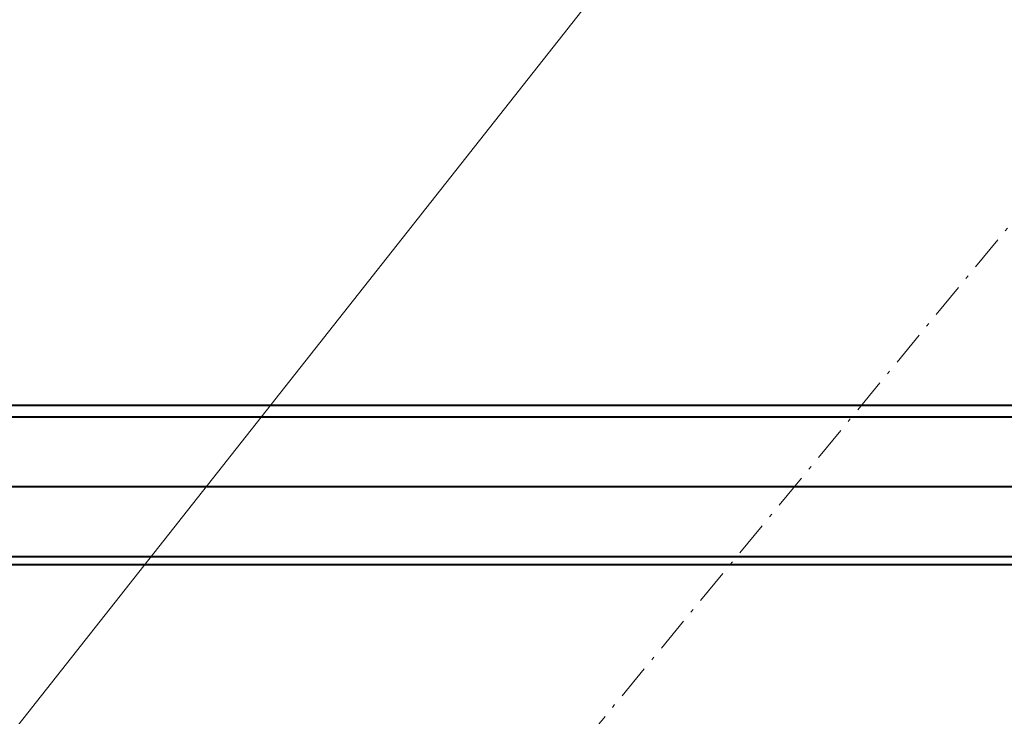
# Model space of a CAD drawing. Header units: millimetres. Extents: x -8642 to 28269, y -6609 to 3701.
# Tile 228 of 256: x 7113 to 7197, y -2014 to -1954. Entities that reach past the tile are written whole.
import ezdxf

# ---------------------------------------------------------------- set-up
doc = ezdxf.new("R2010")
doc.units = ezdxf.units.MM
doc.header["$LTSCALE"] = 1000
doc.header["$MEASUREMENT"] = 0
for name, pattern in [('rzut 1 pietra$0$ArchiTECH.PC 1. Line Type', [0.004, 0.003, -0.001]), ('rzut 1 pietra$0$ArchiTECH.PC 5. Line Type', [0.0053, 0.003, -0.001, 0.0003, -0.001]), ('rzut 1 pietra$0$ArchiTECH.PC Solid Line Type', [0]), ('SUFIT_1 PIETRO$0$ArchiTECH.PC 1. Line Type', [0.004, 0.003, -0.001]), ('SUFIT_1 PIETRO$0$ArchiTECH.PC Solid Line Type', [0])]:
    doc.linetypes.add(name, pattern=pattern)
doc.layers.add('_Etapy_opis', color=7, linetype='Continuous', lineweight=18)
doc.layers.add('IS_ARCH', color=254, linetype='Continuous', lineweight=18)
doc.layers.add('SUFIT_1 PIETRO$0$INWENTARYZACJA', color=254, linetype='Continuous')
doc.layers.add('SUFIT_1 PIETRO$0$Kalka 1', color=254, linetype='Continuous')

msp = doc.modelspace()

# ---------------------------------------------------------------- linework, layer by layer
at = {"layer": '_Etapy_opis', "color": 1}
msp.add_lwpolyline([(6460.55, -2841.207), (7540.523, -1472.145), (7540.523, 604.489), (11528.635, 604.489), (11528.635, -458.988), (8943.733, -3729.656)], close=True, dxfattribs=at)
at = {"layer": 'IS_ARCH', "linetype": 'rzut 1 pietra$0$ArchiTECH.PC 5. Line Type'}
msp.add_line((10028.542, 1462.468), (5164.307, -4438.502), dxfattribs=at)
at = {"layer": 'IS_ARCH', "linetype": 'rzut 1 pietra$0$ArchiTECH.PC Solid Line Type'}
for p, q in [((7213.618, -1987), (6996.253, -1987)), ((7212.794, -1988), (6996.253, -1988)), ((7211.736, -1994), (6999.152, -1994)), ((7232.152, -2000), (7002.152, -2000)), ((7232.152, -2000.676), (7002.152, -2000.676))]:
    msp.add_line(p, q, dxfattribs=at)
at = {"layer": 'IS_ARCH', "linetype": 'rzut 1 pietra$0$ArchiTECH.PC 1. Line Type'}
msp.add_line((7213.27, -2000), (7002.152, -2000), dxfattribs=at)
at = {"layer": 'SUFIT_1 PIETRO$0$INWENTARYZACJA', "linetype": 'SUFIT_1 PIETRO$0$ArchiTECH.PC Solid Line Type'}
msp.add_line((7232.152, -2000.76), (7002.152, -2000.76), dxfattribs=at)
at = {"layer": 'SUFIT_1 PIETRO$0$Kalka 1', "linetype": 'SUFIT_1 PIETRO$0$ArchiTECH.PC Solid Line Type'}
for p, q in [((7213.618, -1987.084), (6996.253, -1987.084)), ((7212.794, -1988.084), (6996.253, -1988.084)), ((7211.736, -1994.084), (6999.152, -1994.084)), ((7232.152, -2000.084), (7002.152, -2000.084))]:
    msp.add_line(p, q, dxfattribs=at)
at = {"layer": 'SUFIT_1 PIETRO$0$Kalka 1', "linetype": 'SUFIT_1 PIETRO$0$ArchiTECH.PC 1. Line Type'}
msp.add_line((7213.27, -2000.084), (7002.152, -2000.084), dxfattribs=at)

doc.saveas('drawing.dxf')
